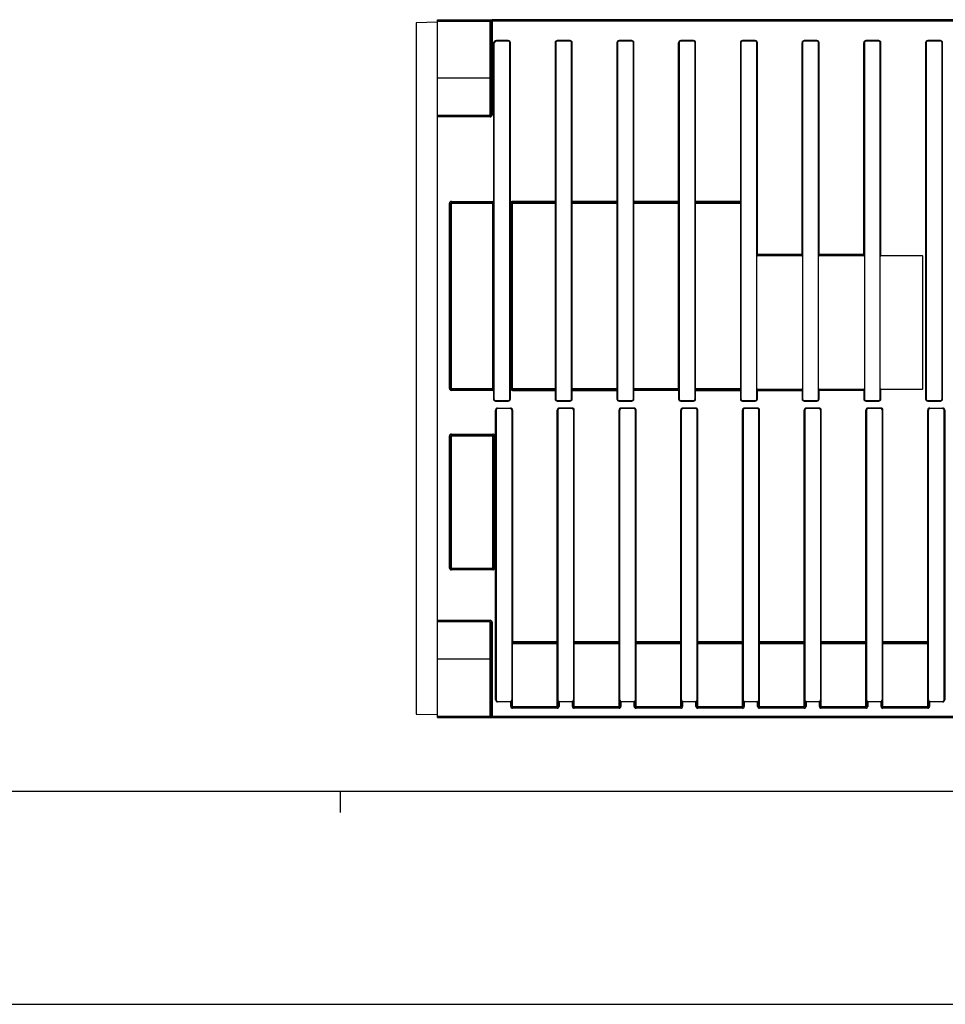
# Model space of a CAD drawing. Header units: millimetres. Extents: x 0 to 1188, y 0 to 840.
# Tile 2 of 41: x 360 to 534, y 0 to 185. Entities that reach past the tile are written whole.
import ezdxf

# ---------------------------------------------------------------- set-up
doc = ezdxf.new("R2010")
doc.units = ezdxf.units.MM
doc.header["$LTSCALE"] = 65.34
doc.layers.get('0').update_dxf_attribs({"linetype": 'CONTINUOUS'})
doc.layers.add('DATUM_AXIS', color=7, linetype='CONTINUOUS')
doc.layers.add('ROUNDS', color=7, linetype='CONTINUOUS')

msp = doc.modelspace()

# ---------------------------------------------------------------- linework, layer by layer
at = {"color": 7, "linetype": 'CONTINUOUS'}
for p, q in [((634.257, 184.921), (448.507, 184.921)), ((438.257, 184.431), (434.257, 184.361)), ((438.257, 54.431), (438.257, 184.431)), ((434.257, 54.501), (438.257, 54.431)), ((42, 40), (1146, 40)), ((420, 36), (420, 40)), ((0, 0), (1188, 0))]:
    msp.add_line(p, q, dxfattribs=at)
at = {"color": 9, "linetype": 'CONTINUOUS'}
msp.add_line((634.257, 184.671), (448.507, 184.671), dxfattribs=at)
at = {"layer": 'DATUM_AXIS', "color": 7, "linetype": 'CONTINUOUS'}
msp.add_line((434.257, 184.361), (434.257, 54.501), dxfattribs=at)
at = {"layer": 'ROUNDS', "color": 7, "linetype": 'CONTINUOUS'}
for p, q in [((438.257, 184.431), (438.257, 184.921)), ((438.257, 184.921), (448.507, 184.921)), ((448.257, 184.671), (448.257, 167.021)), ((448.857, 180.391), (448.857, 113.691)), ((451.557, 180.891), (449.357, 180.891)), ((451.857, 113.691), (451.857, 180.591)), ((460.457, 180.591), (460.457, 113.691)), ((463.157, 180.891), (460.757, 180.891)), ((463.457, 113.691), (463.457, 180.591)), ((472.057, 180.591), (472.057, 113.691)), ((474.757, 180.891), (472.357, 180.891)), ((475.057, 113.691), (475.057, 180.591)), ((483.657, 180.591), (483.657, 113.691)), ((486.357, 180.891), (483.957, 180.891)), ((486.657, 113.691), (486.657, 180.591)), ((495.257, 180.591), (495.257, 113.691)), ((497.957, 180.891), (495.557, 180.891)), ((498.257, 113.691), (498.257, 180.591)), ((506.857, 180.591), (506.857, 113.691)), ((509.557, 180.891), (507.157, 180.891)), ((509.857, 113.691), (509.857, 180.591)), ((518.457, 180.591), (518.457, 113.691)), ((521.157, 180.891), (518.757, 180.891)), ((521.457, 113.691), (521.457, 180.591)), ((530.057, 180.591), (530.057, 113.691)), ((532.757, 180.891), (530.357, 180.891)), ((533.057, 113.691), (533.057, 180.591)), ((448.157, 166.921), (438.257, 166.921)), ((440.757, 115.651), (440.757, 150.451)), ((440.857, 150.551), (448.657, 150.551)), ((448.657, 150.551), (448.686, 150.547)), ((448.757, 150.451), (448.757, 115.651)), ((452.257, 150.451), (452.257, 115.651)), ((460.357, 150.551), (452.357, 150.551)), ((471.957, 150.551), (463.557, 150.551)), ((483.557, 150.551), (475.157, 150.551)), ((495.157, 150.551), (486.757, 150.551)), ((506.757, 140.551), (498.357, 140.551)), ((518.357, 140.551), (509.957, 140.551)), ((529.357, 140.551), (521.557, 140.551)), ((529.457, 115.651), (529.457, 140.451)), ((448.657, 115.551), (440.857, 115.551)), ((448.686, 115.555), (448.657, 115.551)), ((448.757, 115.315), (448.686, 115.555)), ((452.357, 115.551), (460.357, 115.551)), ((463.557, 115.551), (471.957, 115.551)), ((475.157, 115.301), (475.157, 115.551)), ((483.557, 115.551), (475.157, 115.551)), ((483.557, 115.301), (483.557, 115.551)), ((486.757, 115.551), (495.157, 115.551)), ((498.357, 115.551), (506.757, 115.551)), ((509.957, 115.551), (518.357, 115.551)), ((518.358, 115.351), (518.357, 113.691)), ((521.557, 115.551), (529.357, 115.551)), ((449.157, 113.391), (451.557, 113.391)), ((460.757, 113.391), (463.157, 113.391)), ((472.357, 113.391), (474.757, 113.391)), ((483.957, 113.391), (486.357, 113.391)), ((495.557, 113.391), (497.957, 113.391)), ((507.157, 113.391), (509.557, 113.391)), ((518.757, 113.391), (521.157, 113.391)), ((530.357, 113.391), (532.757, 113.391)), ((449.257, 111.591), (449.257, 57.191)), ((451.957, 111.891), (449.557, 111.891)), ((452.257, 55.941), (452.257, 111.591)), ((460.857, 111.591), (460.857, 55.941)), ((463.557, 111.891), (461.157, 111.891)), ((463.857, 55.941), (463.857, 111.591)), ((472.457, 111.591), (472.457, 55.941)), ((475.157, 111.891), (472.757, 111.891)), ((475.457, 55.941), (475.457, 111.591)), ((484.057, 111.591), (484.057, 55.941)), ((486.757, 111.891), (484.357, 111.891)), ((487.057, 55.941), (487.057, 111.591)), ((495.657, 111.591), (495.657, 55.941)), ((498.357, 111.891), (495.957, 111.891)), ((498.657, 55.941), (498.657, 111.591)), ((507.257, 111.591), (507.257, 55.941)), ((509.957, 111.891), (507.557, 111.891)), ((510.257, 55.941), (510.257, 111.591)), ((518.857, 111.591), (518.857, 55.941)), ((521.557, 111.891), (519.157, 111.891)), ((521.857, 55.941), (521.857, 111.591)), ((530.357, 67.841), (530.357, 111.591)), ((530.457, 111.591), (530.457, 55.941)), ((533.157, 111.891), (530.757, 111.891)), ((533.457, 57.191), (533.457, 111.591)), ((440.757, 81.941), (440.757, 106.741)), ((440.857, 106.841), (448.657, 106.841)), ((448.757, 106.741), (448.757, 81.941)), ((448.657, 81.841), (440.857, 81.841)), ((438.257, 71.891), (448.157, 71.891)), ((448.257, 71.791), (448.257, 54.141)), ((452.357, 67.966), (452.357, 68.091)), ((452.357, 67.841), (452.357, 67.966)), ((460.757, 67.841), (452.357, 67.841)), ((472.357, 67.841), (463.857, 67.841)), ((463.857, 67.841), (463.957, 67.741)), ((483.957, 67.841), (475.557, 67.841)), ((495.557, 67.841), (487.157, 67.841)), ((507.157, 67.841), (498.757, 67.841)), ((518.757, 67.841), (510.357, 67.841)), ((530.357, 67.841), (521.957, 67.841)), ((449.557, 56.891), (451.957, 56.891)), ((460.757, 55.841), (452.357, 55.841)), ((461.157, 56.891), (463.557, 56.891)), ((472.357, 55.841), (463.957, 55.841)), ((472.757, 56.891), (475.157, 56.891)), ((483.957, 55.841), (475.557, 55.841)), ((484.357, 56.891), (486.757, 56.891)), ((495.557, 55.841), (487.157, 55.841)), ((495.957, 56.891), (498.357, 56.891)), ((507.157, 55.841), (498.757, 55.841)), ((507.557, 56.891), (509.957, 56.891)), ((518.757, 55.841), (510.357, 55.841)), ((519.157, 56.891), (521.557, 56.891)), ((530.357, 55.841), (521.957, 55.841)), ((530.757, 56.891), (533.157, 56.891)), ((438.257, 53.891), (438.257, 54.431)), ((438.257, 53.891), (624.876, 53.891))]:
    msp.add_line(p, q, dxfattribs=at)
at = {"layer": 'ROUNDS', "color": 9, "linetype": 'CONTINUOUS'}
for p, q in [((448.157, 166.671), (448.157, 184.921)), ((448.507, 184.921), (448.507, 167.021)), ((438.257, 184.671), (448.507, 184.671)), ((448.757, 180.391), (448.757, 150.786)), ((448.757, 180.391), (448.857, 180.391)), ((449.357, 180.991), (449.357, 180.891)), ((451.557, 180.991), (449.357, 180.991)), ((451.557, 180.991), (451.557, 180.891)), ((451.957, 180.591), (451.857, 180.591)), ((451.957, 113.691), (451.957, 180.591)), ((460.357, 180.591), (460.357, 113.691)), ((460.357, 180.591), (460.457, 180.591)), ((460.757, 180.991), (460.757, 180.891)), ((463.157, 180.991), (460.757, 180.991)), ((463.157, 180.991), (463.157, 180.891)), ((463.557, 180.591), (463.457, 180.591)), ((463.557, 113.691), (463.557, 180.591)), ((471.957, 180.591), (471.957, 113.691)), ((471.957, 180.591), (472.057, 180.591)), ((472.357, 180.991), (472.357, 180.891)), ((474.757, 180.991), (472.357, 180.991)), ((474.757, 180.991), (474.757, 180.891)), ((475.157, 180.591), (475.057, 180.591)), ((475.157, 115.551), (475.157, 180.591)), ((483.557, 115.551), (483.557, 180.591)), ((483.557, 180.591), (483.657, 180.591)), ((483.957, 180.991), (483.957, 180.891)), ((486.357, 180.991), (483.957, 180.991)), ((486.357, 180.991), (486.357, 180.891)), ((486.757, 180.591), (486.657, 180.591)), ((486.757, 113.691), (486.757, 180.591)), ((495.157, 180.591), (495.157, 113.691)), ((495.157, 180.591), (495.257, 180.591)), ((495.557, 180.991), (495.557, 180.891)), ((497.957, 180.991), (495.557, 180.991)), ((497.957, 180.991), (497.957, 180.891)), ((498.357, 180.591), (498.257, 180.591)), ((498.357, 140.551), (498.357, 180.591)), ((506.757, 140.551), (506.757, 180.591)), ((506.757, 180.591), (506.857, 180.591)), ((507.157, 180.991), (507.157, 180.891)), ((509.557, 180.991), (507.157, 180.991)), ((509.557, 180.991), (509.557, 180.891)), ((509.957, 180.591), (509.857, 180.591)), ((509.957, 140.551), (509.957, 180.591)), ((518.357, 140.551), (518.357, 180.591)), ((518.357, 180.591), (518.457, 180.591)), ((518.757, 180.991), (518.757, 180.891)), ((521.157, 180.991), (518.757, 180.991)), ((521.157, 180.991), (521.157, 180.891)), ((521.557, 180.591), (521.457, 180.591)), ((521.557, 140.551), (521.557, 180.591)), ((529.957, 180.591), (529.957, 113.691)), ((529.957, 180.591), (530.057, 180.591)), ((530.357, 180.991), (530.357, 180.891)), ((532.757, 180.991), (530.357, 180.991)), ((532.757, 180.991), (532.757, 180.891)), ((533.157, 180.591), (533.057, 180.591)), ((533.157, 113.691), (533.157, 180.591)), ((448.257, 173.921), (438.257, 173.921)), ((448.157, 166.671), (438.257, 166.671)), ((448.507, 167.021), (448.257, 167.021)), ((440.507, 115.651), (440.507, 150.451)), ((440.507, 150.451), (448.828, 150.451)), ((440.857, 115.301), (440.857, 150.801)), ((440.857, 150.801), (448.657, 150.801)), ((448.657, 115.301), (448.657, 150.801)), ((448.757, 150.786), (448.686, 150.547)), ((448.828, 150.451), (448.828, 115.651)), ((452.007, 150.451), (452.007, 115.651)), ((452.007, 150.451), (460.457, 150.451)), ((452.357, 115.301), (452.357, 150.801)), ((460.357, 150.801), (452.357, 150.801)), ((463.457, 150.451), (472.057, 150.451)), ((471.957, 150.801), (463.557, 150.801)), ((475.057, 150.451), (483.657, 150.451)), ((483.557, 150.801), (475.157, 150.801)), ((486.657, 150.451), (495.257, 150.451)), ((495.157, 150.801), (486.757, 150.801)), ((506.757, 140.801), (498.357, 140.801)), ((518.357, 140.801), (509.957, 140.801)), ((440.507, 115.651), (448.828, 115.651)), ((448.657, 115.301), (440.857, 115.301)), ((448.757, 115.315), (448.757, 113.691)), ((452.007, 115.651), (460.457, 115.651)), ((452.357, 115.301), (460.357, 115.301)), ((463.457, 115.651), (472.057, 115.651)), ((463.557, 115.301), (471.957, 115.301)), ((475.057, 115.651), (483.657, 115.651)), ((475.157, 113.691), (475.157, 115.301)), ((483.557, 115.301), (475.157, 115.301)), ((483.557, 115.301), (483.557, 113.691)), ((486.657, 115.651), (495.257, 115.651)), ((486.757, 115.301), (495.157, 115.301)), ((498.357, 113.691), (498.357, 115.551)), ((498.357, 115.301), (506.757, 115.301)), ((506.757, 115.551), (506.757, 113.691)), ((509.957, 113.691), (509.957, 115.551)), ((509.957, 115.351), (518.358, 115.351)), ((518.357, 115.551), (518.357, 115.351)), ((521.557, 113.691), (521.557, 115.551)), ((448.757, 113.691), (448.857, 113.691)), ((449.157, 113.291), (449.157, 113.391)), ((449.157, 113.291), (451.557, 113.291)), ((451.557, 113.291), (451.557, 113.391)), ((451.957, 113.691), (451.857, 113.691)), ((460.357, 113.691), (460.457, 113.691)), ((460.757, 113.291), (460.757, 113.391)), ((460.757, 113.291), (463.157, 113.291)), ((463.157, 113.291), (463.157, 113.391)), ((463.557, 113.691), (463.457, 113.691)), ((471.957, 113.691), (472.057, 113.691)), ((472.357, 113.291), (472.357, 113.391)), ((472.357, 113.291), (474.757, 113.291)), ((474.757, 113.291), (474.757, 113.391)), ((475.157, 113.691), (475.057, 113.691)), ((483.557, 113.691), (483.657, 113.691)), ((483.957, 113.291), (483.957, 113.391)), ((483.957, 113.291), (486.357, 113.291)), ((486.357, 113.291), (486.357, 113.391)), ((486.757, 113.691), (486.657, 113.691)), ((495.157, 113.691), (495.257, 113.691)), ((495.557, 113.291), (495.557, 113.391)), ((495.557, 113.291), (497.957, 113.291)), ((497.957, 113.291), (497.957, 113.391)), ((498.357, 113.691), (498.257, 113.691)), ((506.757, 113.691), (506.857, 113.691)), ((507.157, 113.291), (507.157, 113.391)), ((507.157, 113.291), (509.557, 113.291)), ((509.557, 113.291), (509.557, 113.391)), ((509.957, 113.691), (509.857, 113.691)), ((518.357, 113.691), (518.457, 113.691)), ((518.757, 113.291), (518.757, 113.391)), ((518.757, 113.291), (521.157, 113.291)), ((521.157, 113.291), (521.157, 113.391)), ((521.557, 113.691), (521.457, 113.691)), ((529.957, 113.691), (530.057, 113.691)), ((530.357, 113.291), (530.357, 113.391)), ((530.357, 113.291), (532.757, 113.291)), ((532.757, 113.291), (532.757, 113.391)), ((533.157, 113.691), (533.057, 113.691)), ((449.157, 57.191), (449.157, 111.591)), ((449.257, 111.591), (449.157, 111.591)), ((449.557, 111.891), (449.557, 111.991)), ((449.557, 111.991), (451.957, 111.991)), ((451.957, 111.891), (451.957, 111.991)), ((452.257, 111.591), (452.357, 111.591)), ((452.357, 111.591), (452.357, 68.091)), ((460.757, 55.591), (460.757, 111.591)), ((460.757, 111.591), (460.857, 111.591)), ((461.157, 111.991), (461.157, 111.891)), ((463.557, 111.991), (461.157, 111.991)), ((463.557, 111.991), (463.557, 111.891)), ((463.957, 111.591), (463.857, 111.591)), ((463.957, 67.841), (463.957, 111.591)), ((472.357, 55.591), (472.357, 111.591)), ((472.357, 111.591), (472.457, 111.591)), ((472.757, 111.991), (472.757, 111.891)), ((475.157, 111.991), (472.757, 111.991)), ((475.157, 111.991), (475.157, 111.891)), ((475.557, 111.591), (475.457, 111.591)), ((475.557, 55.591), (475.557, 111.591)), ((483.957, 55.591), (483.957, 111.591)), ((483.957, 111.591), (484.057, 111.591)), ((484.357, 111.991), (484.357, 111.891)), ((486.757, 111.991), (484.357, 111.991)), ((486.757, 111.991), (486.757, 111.891)), ((487.157, 111.591), (487.057, 111.591)), ((487.157, 55.591), (487.157, 111.591)), ((495.557, 55.591), (495.557, 111.591)), ((495.557, 111.591), (495.657, 111.591)), ((495.957, 111.991), (495.957, 111.891)), ((498.357, 111.991), (495.957, 111.991)), ((498.357, 111.991), (498.357, 111.891)), ((498.757, 111.591), (498.657, 111.591)), ((498.757, 55.591), (498.757, 111.591)), ((507.157, 55.591), (507.157, 111.591)), ((507.157, 111.591), (507.257, 111.591)), ((507.557, 111.991), (507.557, 111.891)), ((509.957, 111.991), (507.557, 111.991)), ((509.957, 111.991), (509.957, 111.891)), ((510.357, 111.591), (510.257, 111.591)), ((510.357, 55.591), (510.357, 111.591)), ((518.757, 55.591), (518.757, 111.591)), ((518.757, 111.591), (518.857, 111.591)), ((519.157, 111.991), (519.157, 111.891)), ((521.557, 111.991), (519.157, 111.991)), ((521.557, 111.991), (521.557, 111.891)), ((521.957, 111.591), (521.857, 111.591)), ((521.957, 55.591), (521.957, 111.591)), ((530.457, 111.591), (530.357, 111.591)), ((530.757, 111.991), (533.157, 111.991)), ((530.757, 111.891), (530.757, 111.991)), ((533.157, 111.891), (533.157, 111.991)), ((533.457, 111.591), (533.557, 111.591)), ((533.557, 111.591), (533.557, 57.191)), ((440.507, 81.941), (440.507, 106.741)), ((440.507, 106.741), (449.007, 106.741)), ((440.857, 81.591), (440.857, 107.091)), ((440.857, 107.091), (448.657, 107.091)), ((448.657, 81.591), (448.657, 107.091)), ((449.007, 106.741), (449.007, 81.941)), ((440.507, 81.941), (449.007, 81.941)), ((448.657, 81.591), (440.857, 81.591)), ((438.257, 72.141), (448.157, 72.141)), ((448.157, 53.891), (448.157, 72.141)), ((448.507, 71.791), (448.257, 71.791)), ((448.507, 71.791), (448.507, 53.891)), ((452.257, 67.741), (460.857, 67.741)), ((460.757, 68.091), (452.357, 68.091)), ((452.357, 55.591), (452.357, 67.841)), ((472.357, 68.091), (463.857, 68.091)), ((463.957, 55.591), (463.957, 67.741)), ((463.957, 67.741), (472.457, 67.741)), ((475.457, 67.741), (484.057, 67.741)), ((483.957, 68.091), (475.557, 68.091)), ((487.057, 67.741), (495.657, 67.741)), ((495.557, 68.091), (487.157, 68.091)), ((498.657, 67.741), (507.257, 67.741)), ((507.157, 68.091), (498.757, 68.091)), ((510.257, 67.741), (518.857, 67.741)), ((518.757, 68.091), (510.357, 68.091)), ((521.857, 67.741), (530.457, 67.741)), ((530.357, 68.091), (521.957, 68.091)), ((530.357, 55.591), (530.357, 67.841)), ((438.257, 64.891), (448.257, 64.891)), ((449.257, 57.191), (449.157, 57.191)), ((449.557, 56.891), (449.557, 56.791)), ((451.957, 56.791), (449.557, 56.791)), ((451.957, 56.891), (451.957, 56.791)), ((452.007, 55.941), (452.007, 56.794)), ((452.007, 56.794), (452.255, 56.794)), ((452.007, 55.941), (461.107, 55.941)), ((460.757, 55.591), (452.357, 55.591)), ((461.107, 56.895), (461.107, 55.941)), ((463.607, 55.941), (463.607, 56.895)), ((463.607, 55.941), (472.707, 55.941)), ((472.357, 55.591), (463.957, 55.591)), ((472.707, 56.895), (472.707, 55.941)), ((475.207, 55.941), (475.207, 56.895)), ((475.207, 55.941), (484.307, 55.941)), ((483.957, 55.591), (475.557, 55.591)), ((484.307, 56.895), (484.307, 55.941)), ((486.807, 55.941), (486.807, 56.895)), ((486.807, 55.941), (495.907, 55.941)), ((495.557, 55.591), (487.157, 55.591)), ((495.907, 56.895), (495.907, 55.941)), ((498.407, 55.941), (498.407, 56.895)), ((498.407, 55.941), (507.507, 55.941)), ((507.157, 55.591), (498.757, 55.591)), ((507.507, 56.895), (507.507, 55.941)), ((510.007, 55.941), (510.007, 56.895)), ((510.007, 55.941), (519.107, 55.941)), ((518.757, 55.591), (510.357, 55.591)), ((519.107, 56.895), (519.107, 55.941)), ((521.607, 55.941), (521.607, 56.895)), ((521.607, 55.941), (530.707, 55.941)), ((530.357, 55.591), (521.957, 55.591)), ((530.707, 56.794), (530.459, 56.794)), ((530.707, 56.794), (530.707, 55.941)), ((530.757, 56.891), (530.757, 56.791)), ((533.157, 56.791), (530.757, 56.791)), ((533.157, 56.891), (533.157, 56.791)), ((533.457, 57.191), (533.557, 57.191)), ((438.257, 54.141), (624.876, 54.141))]:
    msp.add_line(p, q, dxfattribs=at)
at = {"layer": 'ROUNDS', "color": 7, "linetype": 'CONTINUOUS'}
for centre, radius, start, end in [((448.507, 184.671), 0.25, 90, 180), ((449.357, 180.391), 0.5, 90, 180), ((451.557, 180.591), 0.3, 0, 90), ((460.757, 180.591), 0.3, 90, 180), ((463.157, 180.591), 0.3, 0, 90), ((472.357, 180.591), 0.3, 90, 180), ((474.757, 180.591), 0.3, 0, 90), ((483.957, 180.591), 0.3, 90, 180), ((486.357, 180.591), 0.3, 0, 90), ((495.557, 180.591), 0.3, 90, 180), ((497.957, 180.591), 0.3, 0, 90), ((507.157, 180.591), 0.3, 90, 180), ((509.557, 180.591), 0.3, 0, 90), ((518.757, 180.591), 0.3, 90, 180), ((521.157, 180.591), 0.3, 0, 90), ((530.357, 180.591), 0.3, 90, 180), ((532.757, 180.591), 0.3, 0, 90), ((448.157, 167.021), 0.1, 270, 360), ((440.857, 150.451), 0.1, 90, 180), ((448.657, 150.451), 0.1, 0, 90), ((452.357, 150.451), 0.1, 90, 180), ((460.357, 150.451), 0.1, 0, 90), ((463.557, 150.451), 0.1, 90, 180), ((471.957, 150.451), 0.1, 0, 90), ((475.157, 150.451), 0.1, 90, 180), ((483.557, 150.451), 0.1, 0, 90), ((486.757, 150.451), 0.1, 90, 180), ((495.157, 150.451), 0.1, 0, 90), ((498.357, 140.451), 0.1, 90, 180), ((506.757, 140.451), 0.1, 0, 90), ((509.957, 140.451), 0.1, 90, 180), ((518.357, 140.451), 0.1, 0, 90), ((521.557, 140.451), 0.1, 90, 180), ((529.357, 140.451), 0.1, 0, 90), ((440.857, 115.651), 0.1, 180, 270), ((448.657, 115.651), 0.1, 270, 360), ((452.357, 115.651), 0.1, 180, 270), ((460.357, 115.651), 0.1, 270, 360), ((463.557, 115.651), 0.1, 180, 270), ((471.957, 115.651), 0.1, 270, 359.99999), ((475.157, 115.651), 0.1, 180, 270), ((483.557, 115.651), 0.1, 270.23306, 360), ((486.757, 115.651), 0.1, 180, 270), ((495.157, 115.651), 0.1, 270, 360), ((498.357, 115.651), 0.1, 180, 270), ((506.757, 115.651), 0.1, 270, 360), ((509.957, 115.651), 0.1, 180, 270), ((518.357, 115.651), 0.1, 270, 360), ((521.557, 115.651), 0.1, 180, 270), ((529.357, 115.651), 0.1, 270, 360), ((449.157, 113.691), 0.3, 180, 270), ((451.557, 113.691), 0.3, 270, 360), ((460.757, 113.691), 0.3, 180, 270), ((463.157, 113.691), 0.3, 270, 360), ((472.357, 113.691), 0.3, 180, 270), ((474.757, 113.691), 0.3, 270, 360), ((483.957, 113.691), 0.3, 180, 270), ((486.357, 113.691), 0.3, 270, 360), ((495.557, 113.691), 0.3, 180, 270), ((497.957, 113.691), 0.3, 270, 360), ((507.157, 113.691), 0.3, 180, 270), ((509.557, 113.691), 0.3, 270, 360), ((518.757, 113.691), 0.3, 180, 270), ((521.157, 113.691), 0.3, 270, 360), ((530.357, 113.691), 0.3, 180, 270), ((532.757, 113.691), 0.3, 270, 360), ((449.557, 111.591), 0.3, 90, 180), ((451.957, 111.591), 0.3, 0, 90), ((461.157, 111.591), 0.3, 90, 180), ((463.557, 111.591), 0.3, 0, 90), ((472.757, 111.591), 0.3, 90, 180), ((475.157, 111.591), 0.3, 0, 90), ((484.357, 111.591), 0.3, 90, 180), ((486.757, 111.591), 0.3, 0, 90), ((495.957, 111.591), 0.3, 90, 180), ((498.357, 111.591), 0.3, 0, 90), ((507.557, 111.591), 0.3, 90, 180), ((509.957, 111.591), 0.3, 0, 90), ((519.157, 111.591), 0.3, 90, 180), ((521.557, 111.591), 0.3, 0, 90), ((530.757, 111.591), 0.3, 90, 180), ((533.157, 111.591), 0.3, 0, 90), ((440.857, 106.741), 0.1, 90, 180), ((448.657, 106.741), 0.1, 0, 90), ((440.857, 81.941), 0.1, 180, 270), ((448.657, 81.941), 0.1, 270, 360), ((448.157, 71.791), 0.1, 0, 90), ((452.357, 67.741), 0.1, 90, 180), ((460.757, 67.741), 0.1, 0, 90), ((472.357, 67.741), 0.1, 0, 90), ((475.557, 67.741), 0.1, 90, 180), ((483.957, 67.741), 0.1, 0, 90), ((487.157, 67.741), 0.1, 90, 180), ((495.557, 67.741), 0.1, 0, 90), ((498.757, 67.741), 0.1, 90, 180), ((507.157, 67.741), 0.1, 0, 90), ((510.357, 67.741), 0.1, 90, 180), ((518.757, 67.741), 0.1, 0, 90), ((521.957, 67.741), 0.1, 90, 180), ((530.357, 67.741), 0.1, 0, 90), ((449.557, 57.191), 0.3, 180, 270), ((451.957, 57.191), 0.3, 270, 360), ((452.357, 55.941), 0.1, 180, 270), ((460.757, 55.941), 0.1, 270, 360), ((461.157, 57.191), 0.3, 180, 270), ((463.557, 57.191), 0.3, 270, 360), ((463.957, 55.941), 0.1, 180, 270), ((472.357, 55.941), 0.1, 270, 360), ((472.757, 57.191), 0.3, 180, 270), ((475.157, 57.191), 0.3, 270, 360), ((475.557, 55.941), 0.1, 180, 270), ((483.957, 55.941), 0.1, 270, 360), ((484.357, 57.191), 0.3, 180, 270), ((486.757, 57.191), 0.3, 270, 360), ((487.157, 55.941), 0.1, 180, 270), ((495.557, 55.941), 0.1, 270, 360), ((495.957, 57.191), 0.3, 180, 270), ((498.357, 57.191), 0.3, 270, 360), ((498.757, 55.941), 0.1, 180, 270), ((507.157, 55.941), 0.1, 270, 360), ((507.557, 57.191), 0.3, 180, 270), ((509.957, 57.191), 0.3, 270, 360), ((510.357, 55.941), 0.1, 180, 270), ((518.757, 55.941), 0.1, 270, 360), ((519.157, 57.191), 0.3, 180, 270), ((521.557, 57.191), 0.3, 270, 360), ((521.957, 55.941), 0.1, 180, 270), ((530.357, 55.941), 0.1, 270, 360), ((530.757, 57.191), 0.3, 180, 270), ((533.157, 57.191), 0.3, 270, 360), ((448.507, 54.141), 0.25, 180, 270)]:
    msp.add_arc(centre, radius, start, end, dxfattribs=at)
at = {"layer": 'ROUNDS', "color": 9, "linetype": 'CONTINUOUS'}
for centre, radius, start, end in [((449.357, 180.391), 0.6, 90, 180), ((451.557, 180.591), 0.4, 0, 90), ((460.757, 180.591), 0.4, 90, 180), ((463.157, 180.591), 0.4, 0, 90), ((472.357, 180.591), 0.4, 90, 180), ((474.757, 180.591), 0.4, 0, 90), ((483.957, 180.591), 0.4, 90, 180), ((486.357, 180.591), 0.4, 0, 90), ((495.557, 180.591), 0.4, 90, 180), ((497.957, 180.591), 0.4, 0, 90), ((507.157, 180.591), 0.4, 90, 180), ((509.557, 180.591), 0.4, 0, 90), ((518.757, 180.591), 0.4, 90, 180), ((521.157, 180.591), 0.4, 0, 90), ((530.357, 180.591), 0.4, 90, 180), ((532.757, 180.591), 0.4, 0, 90), ((448.157, 167.021), 0.35, 270, 360), ((440.857, 150.451), 0.35, 90, 180), ((448.657, 150.451), 0.35, 73.39845, 90), ((452.357, 150.451), 0.35, 90, 180), ((440.857, 115.651), 0.35, 180, 270), ((448.657, 115.651), 0.35, 270, 286.60155), ((452.357, 115.651), 0.35, 180, 270), ((449.157, 113.691), 0.4, 180, 270), ((451.557, 113.691), 0.4, 270, 360), ((460.757, 113.691), 0.4, 180, 270), ((463.157, 113.691), 0.4, 270, 360), ((472.357, 113.691), 0.4, 180, 270), ((474.757, 113.691), 0.4, 270, 360), ((483.957, 113.691), 0.4, 180, 270), ((486.357, 113.691), 0.4, 270, 360), ((495.557, 113.691), 0.4, 180, 270), ((497.957, 113.691), 0.4, 270, 360), ((507.157, 113.691), 0.4, 180, 270), ((509.557, 113.691), 0.4, 270, 360), ((518.757, 113.691), 0.4, 180, 270), ((521.157, 113.691), 0.4, 270, 360), ((530.357, 113.691), 0.4, 180, 270), ((532.757, 113.691), 0.4, 270, 360), ((449.557, 111.591), 0.4, 90, 180), ((451.957, 111.591), 0.4, 0, 90), ((461.157, 111.591), 0.4, 90, 180), ((463.557, 111.591), 0.4, 0, 90), ((472.757, 111.591), 0.4, 90, 180), ((475.157, 111.591), 0.4, 0, 90), ((484.357, 111.591), 0.4, 90, 180), ((486.757, 111.591), 0.4, 0, 90), ((495.957, 111.591), 0.4, 90, 180), ((498.357, 111.591), 0.4, 0, 90), ((507.557, 111.591), 0.4, 90, 180), ((509.957, 111.591), 0.4, 0, 90), ((519.157, 111.591), 0.4, 90, 180), ((521.557, 111.591), 0.4, 0, 90), ((530.757, 111.591), 0.4, 90, 180), ((533.157, 111.591), 0.4, 0, 90), ((440.857, 106.741), 0.35, 90, 180), ((448.657, 106.741), 0.35, 0, 90), ((440.857, 81.941), 0.35, 180, 270), ((448.657, 81.941), 0.35, 270, 360), ((448.157, 71.791), 0.35, 0, 90), ((449.557, 57.191), 0.4, 180, 270), ((451.957, 57.191), 0.4, 270, 277.18075), ((452.357, 55.941), 0.35, 180, 270), ((460.757, 55.941), 0.35, 270, 360), ((463.957, 55.941), 0.35, 180, 270), ((472.357, 55.941), 0.35, 270, 360), ((475.557, 55.941), 0.35, 180, 270), ((483.957, 55.941), 0.35, 270, 360), ((487.157, 55.941), 0.35, 180, 270), ((495.557, 55.941), 0.35, 270, 360), ((498.757, 55.941), 0.35, 180, 270), ((507.157, 55.941), 0.35, 270, 360), ((510.357, 55.941), 0.35, 180, 270), ((518.757, 55.941), 0.35, 270, 360), ((521.957, 55.941), 0.35, 180, 270), ((530.357, 55.941), 0.35, 270, 360), ((530.511, 56.737), 0.204, 16.33889, 19.17599), ((530.757, 57.191), 0.4, 262.81924, 270), ((533.157, 57.191), 0.4, 270, 360)]:
    msp.add_arc(centre, radius, start, end, dxfattribs=at)
for points in [[(448.757, 150.786), (448.785, 150.758), (448.796, 150.715), (448.805, 150.676)], [(448.805, 150.676), (448.823, 150.603), (448.828, 150.526), (448.828, 150.451)], [(448.8, 115.406), (448.791, 115.374), (448.779, 115.34), (448.757, 115.315)], [(448.82, 115.507), (448.815, 115.473), (448.809, 115.439), (448.8, 115.406)], [(448.828, 115.651), (448.828, 115.603), (448.826, 115.554), (448.82, 115.507)]]:
    msp.add_open_spline(points, degree=3, dxfattribs=at)
for points, knots in [([(460.431, 150.688), (460.425, 150.711), (460.412, 150.752), (460.38, 150.8), (460.357, 150.801)], [0, 0, 0, 0, 0.5062161, 1, 1, 1, 1]), ([(463.557, 150.801), (463.528, 150.801), (463.494, 150.732), (463.467, 150.627), (463.458, 150.534), (463.457, 150.475)], [0, 0, 0, 0, 0.2446411, 0.4966781, 1, 1, 1, 1]), ([(472.031, 150.688), (472.025, 150.711), (472.012, 150.752), (471.98, 150.8), (471.957, 150.801)], [0, 0, 0, 0, 0.5062161, 1, 1, 1, 1]), ([(475.157, 150.801), (475.128, 150.801), (475.094, 150.732), (475.067, 150.627), (475.058, 150.534), (475.057, 150.475)], [0, 0, 0, 0, 0.2446411, 0.4966781, 1, 1, 1, 1]), ([(483.631, 150.688), (483.625, 150.711), (483.612, 150.752), (483.58, 150.8), (483.557, 150.801)], [0, 0, 0, 0, 0.5062161, 1, 1, 1, 1]), ([(486.757, 150.801), (486.728, 150.801), (486.694, 150.732), (486.667, 150.627), (486.658, 150.534), (486.657, 150.475)], [0, 0, 0, 0, 0.2446411, 0.4966781, 1, 1, 1, 1]), ([(495.231, 150.688), (495.225, 150.711), (495.212, 150.752), (495.18, 150.8), (495.157, 150.801)], [0, 0, 0, 0, 0.5062161, 1, 1, 1, 1]), ([(498.357, 140.801), (498.328, 140.801), (498.294, 140.732), (498.267, 140.627), (498.258, 140.534), (498.257, 140.475)], [0, 0, 0, 0, 0.2446411, 0.4966781, 1, 1, 1, 1]), ([(506.831, 140.688), (506.825, 140.711), (506.812, 140.752), (506.78, 140.8), (506.757, 140.801)], [0, 0, 0, 0, 0.5062161, 1, 1, 1, 1]), ([(509.957, 140.801), (509.928, 140.801), (509.894, 140.732), (509.867, 140.627), (509.858, 140.534), (509.857, 140.475)], [0, 0, 0, 0, 0.2446411, 0.4966781, 1, 1, 1, 1]), ([(518.431, 140.688), (518.425, 140.711), (518.412, 140.752), (518.38, 140.8), (518.357, 140.801)], [0, 0, 0, 0, 0.5062161, 1, 1, 1, 1]), ([(460.357, 115.301), (460.386, 115.301), (460.42, 115.37), (460.447, 115.475), (460.456, 115.567), (460.457, 115.626)], [0, 0, 0, 0, 0.2446411, 0.4966781, 1, 1, 1, 1]), ([(463.484, 115.413), (463.49, 115.391), (463.502, 115.35), (463.534, 115.301), (463.557, 115.301)], [0, 0, 0, 0, 0.5062161, 1, 1, 1, 1]), ([(475.157, 115.301), (475.126, 115.301), (475.091, 115.377), (475.065, 115.489), (475.057, 115.588), (475.057, 115.651)], [0, 0, 0, 0, 0.2447796, 0.4969214, 1, 1, 1, 1]), ([(483.628, 115.405), (483.622, 115.384), (483.61, 115.346), (483.579, 115.301), (483.557, 115.301)], [0, 0, 0, 0, 0.5042446, 1, 1, 1, 1]), ([(486.684, 115.413), (486.69, 115.391), (486.702, 115.35), (486.734, 115.301), (486.757, 115.301)], [0, 0, 0, 0, 0.5062161, 1, 1, 1, 1]), ([(495.157, 115.301), (495.186, 115.301), (495.22, 115.37), (495.247, 115.475), (495.256, 115.567), (495.257, 115.626)], [0, 0, 0, 0, 0.2446411, 0.4966781, 1, 1, 1, 1]), ([(498.284, 115.413), (498.29, 115.391), (498.302, 115.35), (498.334, 115.301), (498.357, 115.301)], [0, 0, 0, 0, 0.5062161, 1, 1, 1, 1]), ([(506.757, 115.301), (506.786, 115.301), (506.82, 115.37), (506.847, 115.475), (506.856, 115.567), (506.857, 115.626)], [0, 0, 0, 0, 0.2446411, 0.4966781, 1, 1, 1, 1]), ([(509.899, 115.408), (509.907, 115.389), (509.922, 115.362), (509.95, 115.351), (509.957, 115.351)], [0, 0, 0, 0, 0.7469677, 1, 1, 1, 1]), ([(518.358, 115.351), (518.385, 115.351), (518.422, 115.411), (518.449, 115.51), (518.457, 115.596), (518.457, 115.651)], [0, 0, 0, 0, 0.2461716, 0.4982035, 1, 1, 1, 1]), ([(452.357, 68.091), (452.326, 68.089), (452.291, 68.016), (452.265, 67.902), (452.257, 67.804), (452.257, 67.741)], [0, 0, 0, 0, 0.2459461, 0.4977725, 1, 1, 1, 1]), ([(460.831, 67.978), (460.825, 68.001), (460.812, 68.042), (460.78, 68.09), (460.757, 68.091)], [0, 0, 0, 0, 0.5062161, 1, 1, 1, 1]), ([(472.431, 67.978), (472.425, 68.001), (472.412, 68.042), (472.38, 68.09), (472.357, 68.091)], [0, 0, 0, 0, 0.5062161, 1, 1, 1, 1]), ([(475.557, 68.091), (475.528, 68.091), (475.494, 68.022), (475.467, 67.917), (475.458, 67.824), (475.457, 67.765)], [0, 0, 0, 0, 0.2446411, 0.4966781, 1, 1, 1, 1]), ([(484.031, 67.978), (484.025, 68.001), (484.012, 68.042), (483.98, 68.09), (483.957, 68.091)], [0, 0, 0, 0, 0.5062161, 1, 1, 1, 1]), ([(487.157, 68.091), (487.128, 68.091), (487.094, 68.022), (487.067, 67.917), (487.058, 67.824), (487.057, 67.765)], [0, 0, 0, 0, 0.2446411, 0.4966781, 1, 1, 1, 1]), ([(495.631, 67.978), (495.625, 68.001), (495.612, 68.042), (495.58, 68.09), (495.557, 68.091)], [0, 0, 0, 0, 0.5062161, 1, 1, 1, 1]), ([(498.757, 68.091), (498.728, 68.091), (498.694, 68.022), (498.667, 67.917), (498.658, 67.824), (498.657, 67.765)], [0, 0, 0, 0, 0.2446411, 0.4966781, 1, 1, 1, 1]), ([(507.231, 67.978), (507.225, 68.001), (507.212, 68.042), (507.18, 68.09), (507.157, 68.091)], [0, 0, 0, 0, 0.5062161, 1, 1, 1, 1]), ([(510.357, 68.091), (510.328, 68.091), (510.294, 68.022), (510.267, 67.917), (510.258, 67.824), (510.257, 67.765)], [0, 0, 0, 0, 0.2446411, 0.4966781, 1, 1, 1, 1]), ([(518.831, 67.978), (518.825, 68.001), (518.812, 68.042), (518.78, 68.09), (518.757, 68.091)], [0, 0, 0, 0, 0.5062161, 1, 1, 1, 1]), ([(521.957, 68.091), (521.928, 68.091), (521.894, 68.022), (521.867, 67.917), (521.858, 67.824), (521.857, 67.765)], [0, 0, 0, 0, 0.2446411, 0.4966781, 1, 1, 1, 1]), ([(530.428, 67.987), (530.422, 68.008), (530.41, 68.046), (530.379, 68.091), (530.357, 68.091)], [0, 0, 0, 0, 0.504184, 1, 1, 1, 1]), ([(452.007, 56.794), (452.014, 56.818), (452.039, 56.863), (452.079, 56.891), (452.098, 56.906)], [0, 0, 0, 0, 0.5041853, 1, 1, 1, 1]), ([(530.597, 56.921), (530.628, 56.896), (530.675, 56.866), (530.699, 56.817), (530.704, 56.804)], [0, 0, 0, 0, 0.7441902, 1, 1, 1, 1])]:
    msp.add_open_spline(points, degree=3, knots=knots, dxfattribs=at)

doc.saveas('drawing.dxf')
